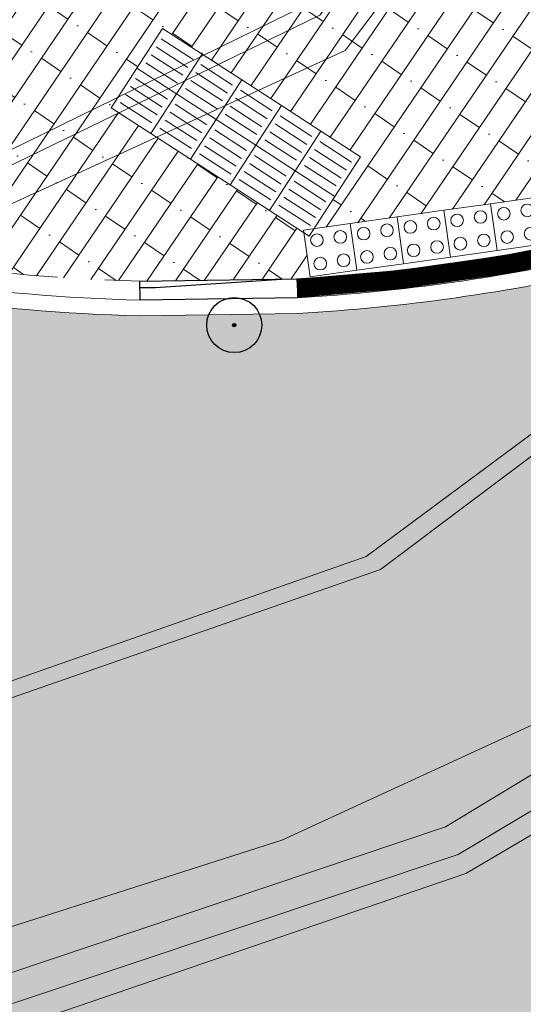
# Model space of a CAD drawing. Header units: metres. Extents: x 187916 to 189411, y 333285 to 334910.
# Tile 234 of 256: x 188799.83 to 188803.03, y 334164.68 to 334170.94. Entities that reach past the tile are written whole.
import ezdxf

# ---------------------------------------------------------------- set-up
doc = ezdxf.new("R2010")
doc.units = ezdxf.units.M
doc.linetypes.add('VH-RWSBAND-SO', pattern=[24, 10, -2, 2, -2, 2, -2, 2, -2])
doc.linetypes.add('VH-TROTTOIRBAND_180-200', pattern=[20, 10, -2, 2, -2, 2, -2])
for name, color, linetype, lineweight in [('B-ME-GR-BOOM-S', 253, 'Continuous', 25), ('B-ME-IE-TERREINAFSCHEIDING_KUNSTMATIG_HEKWERK_RASTER-G', 253, 'IE-TERREINAFSCHEIDING_KUNSTMATIG-SO', 18), ('B-ME-IE-TERREINAFSCHEIDING_KUNSTMATIG_RASTERHEKWERK-G', 253, 'IE-TERREINAFSCHEIDING-KUNSTMATIG-OPEN', 18), ('B-ME-VH-KANTOPSLUITING_ACHTERKANTBAND-G', 253, 'Continuous', 18), ('B-ME-VH-VERHARDING_ASFALT-G', 253, 'Continuous', 18), ('B-ME-VH-VERHARDING_BETONSTRAATSTEEN-G', 253, 'Continuous', 18), ('B-ME-VH-VERHARDING_TEGEL-G', 253, 'Continuous', 18), ('N-WE-VH-GOOT_TEGEL-G', 170, 'Continuous', 35), ('N-WE-VH-KANTOPSLUITING_ELEMENT_VERLOOPBAND-G', 42, 'Continuous', 25), ('N-WE-VH-KANTOPSLUITING_RIJWIELPADBAND_4-12 200-G', 94, 'VH-TROTTOIRBAND_180-200', 15), ('N-WE-VH-KANTOPSLUITING_TROTTOIRBAND_RWS_110 220-G', 251, 'VH-RWSBAND-SO', 25), ('N-WE-VH-KANTOPSLUITING_TROTTOIRBAND_RWS_110 220_ACHTERKANT-G', 7, 'VH-RWSBAND-SO', 25), ('N-WE-VH-KANTOPSLUITING_VERLOOPBAND-S', 251, 'Continuous', 25), ('N-WE-VH-KANTOPSLUITING_VERLOOPBAND_TBV TEKENING-G', 10, 'Continuous', 25), ('N-WE-VH-KANTOPSLUITING_VOORKANTBAND-G', 7, 'Continuous', 15), ('N-WE-VH-KANTVERHARDING_STREKLAAG_BSS-G', 60, 'Continuous', 18), ('N-WE-VH-VERHARDING_ASFALT_RIJWEG-A', 251, 'Continuous', 18), ('N-WE-VH-VERHARDING_BETONSTRAATSTEEN-ROOD-A', 11, 'Continuous', 18), ('N-WE-VH-VERHARDING_STRAATBAKSTEEN_WF_HALFSTEENS-A', 250, 'Continuous', 18), ('N-WE-VH-VERKEERSTEGEL-S', 7, 'Continuous', 0)]:
    doc.layers.add(name, color=color, linetype=linetype, lineweight=lineweight)
doc.layers.add('N-WE-VH-VERHARDING_PRINTBETON-A', color=251, linetype='Continuous')
doc.linetypes.add('IE-TERREINAFSCHEIDING-KUNSTMATIG-OPEN', pattern='A,7,-1.5,[67,NLCS.SHX,S=0.75,R=0,X=0,Y=0],-1.5', length=10)
doc.linetypes.add('IE-TERREINAFSCHEIDING_KUNSTMATIG-SO', pattern='A,4,[82,NLCS.SHX,S=0.75,R=90,X=0,Y=0],4,-2', length=10)

# ---------------------------------------------------------------- blocks, each defined once
blk = doc.blocks.new('SVH-VERKEERSTEGEL_300X300_NOPPENTEGEL')
blk.add_lwpolyline([(-0.15, 5.551115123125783e-17), (0.15, 5.551115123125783e-17), (0.15, -0.3), (-0.15, -0.3)], close=True)
at = {"lineweight": 0}
for centre in [(-0.07499999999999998, -0.07499999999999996), (0.07499999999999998, -0.07499999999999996), (-0.07499999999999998, -0.225), (0.07499999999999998, -0.225)]:
    blk.add_circle(centre, 0.04, dxfattribs=at)
blk = doc.blocks.new('SVH-VERKEERSTEGEL_300X300_GELEIDETEGEL')
blk.add_lwpolyline([(-0.15, 5.551115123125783e-17), (0.15, 5.551115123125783e-17), (0.15, -0.3), (-0.15, -0.3)], close=True)
at = {"lineweight": 0, "flags": 128}
for points in [[(0.12, -0.05999999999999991), (-0.1200000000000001, -0.05999999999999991)], [(0.12, -0.1199999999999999), (-0.1200000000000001, -0.1199999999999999)], [(0.12, -0.1799999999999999), (-0.1200000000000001, -0.1799999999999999)], [(0.12, -0.2399999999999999), (-0.12, -0.2399999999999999)]]:
    blk.add_lwpolyline(points, dxfattribs=at)
blk = doc.blocks.new('ontwerp Tempelplein')
at = {"layer": 'N-WE-VH-VERHARDING_STRAATBAKSTEEN_WF_HALFSTEENS-A', "transparency": 33554585}
h = blk.add_hatch(dxfattribs=at)
h.set_pattern_fill('AVH-SBS_WAALFORMAAT_HALFST-SO', color=256, scale=0.3, angle=55.81, pattern_type=2)
h.set_pattern_definition([(55.81, (188795.239331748, 334172.8149381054), (-0.1240767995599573, 0.08429085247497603), []), (145.81, (188795.5764951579, 334173.3112453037), (-0.3371634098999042, -0.4963071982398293), [0.1499999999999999, -0.1499999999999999]), (145.81, (188795.2838366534, 334173.147382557), (-0.3371634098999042, -0.4963071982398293), [0.1499999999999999, -0.1499999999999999]), (55.81, (188795.3458750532, 334173.1052371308), (-0.2481535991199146, 0.1685817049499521), [0, -0.6, 0, 0, 0]), (55.81, (188795.3903799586, 334173.4376815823), (-0.2481535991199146, 0.1685817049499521), [0, -0.6, 0, 0, 0])])
edge = h.paths.add_edge_path()
edge.add_arc((188800.2766393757, 334184.0939068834), 13.00000001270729, 279.7449093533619, 284.9525394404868, ccw=False)
edge.add_arc((188800.7844251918, 334181.1371935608), 9.999999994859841, 235.8122327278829, 279.74490935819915, ccw=False)
edge.add_line((188795.1653573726, 334172.865187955), (188794.3980121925, 334171.5740202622))
edge.add_line((188794.3980121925, 334171.5740202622), (188794.4419631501, 334171.5442223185))
edge.add_line((188794.4419631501, 334171.5442223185), (188794.2731098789, 334171.2954178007))
edge.add_line((188794.2731098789, 334171.2954178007), (188794.3535200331, 334171.241681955))
edge.add_line((188794.3535200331, 334171.241681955), (188795.210323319, 334170.7260481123))
edge.add_arc((188800.9041415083, 334181.1550880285), 11.8821058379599, 241.3673117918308, 268.4825744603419)
edge.add_line((188800.5894917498, 334169.2771490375), (188801.5893686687, 334169.292838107))
edge.add_line((188801.5893686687, 334169.292838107), (188801.6734433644, 334169.2981056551))
edge.add_line((188801.6734433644, 334169.2981056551), (188801.6326145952, 334169.586375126))
edge.add_line((188801.6326145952, 334169.586375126), (188800.4076173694, 334170.3800011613))
edge.add_line((188800.4076173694, 334170.3800011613), (188800.7338463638, 334170.8835631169))
edge.add_line((188800.7338463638, 334170.8835631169), (188801.992721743, 334170.0679893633))
edge.add_line((188801.992721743, 334170.0679893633), (188801.6957869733, 334169.6096455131))
edge.add_line((188801.6957869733, 334169.6096455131), (188803.4126201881, 334169.8543823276))
edge.add_line((188803.4126201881, 334169.8543823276), (188803.4556563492, 334169.5505276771))
edge.add_line((188803.4556563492, 334169.5505276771), (188803.5378734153, 334169.5688197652))
edge.add_line((188803.5378734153, 334169.5688197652), (188804.1171943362, 334169.7245075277))
edge.add_line((188804.1171943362, 334169.7245075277), (188803.6308842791, 334171.5340883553))
at = {"layer": 'N-WE-VH-VERKEERSTEGEL-S', "xscale": -1, "rotation": 147.0631057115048}
for p in [(188800.6966223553, 334170.5502248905), (188800.9483986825, 334170.387103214), (188800.5335078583, 334170.2984439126), (188801.2001796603, 334170.2239887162), (188800.7852841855, 334170.1353222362), (188801.45194043, 334170.0608873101), (188801.0370651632, 334169.9722077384), (188801.7037167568, 334169.8977656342), (188801.2888259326, 334169.8091063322), (188801.5406022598, 334169.6459846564)]:
    blk.add_blockref('SVH-VERKEERSTEGEL_300X300_GELEIDETEGEL', p, dxfattribs=at)
at = {"layer": 'N-WE-VH-VERKEERSTEGEL-S', "rotation": 188.0614134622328}
for p in [(188803.0091372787, 334169.4942413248), (188802.4150662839, 334169.4101006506), (188802.7121017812, 334169.4521709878), (188802.1180307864, 334169.3680303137), (188801.820995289, 334169.3259599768)]:
    blk.add_blockref('SVH-VERKEERSTEGEL_300X300_NOPPENTEGEL', p, dxfattribs=at)
blk = doc.blocks.new('SGR-BOOM_01')
at = {"ltscale": 0.1}
h = blk.add_hatch(color=256, dxfattribs=at)
edge = h.paths.add_edge_path()
edge.add_arc((7.366995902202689e-12, -5.115907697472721e-12), 0.15, 0, 360)
for centre, radius in [((0, 0), 2.5), ((7.366995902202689e-12, -5.115907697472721e-12), 0.04499999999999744)]:
    blk.add_circle(centre, radius)
blk.add_circle((7.366995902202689e-12, -5.115907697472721e-12), 0.15, dxfattribs=at)
blk = doc.blocks.new('DTM')
at = {"layer": 'B-ME-IE-TERREINAFSCHEIDING_KUNSTMATIG_HEKWERK_RASTER-G', "ltscale": 0.2, "flags": 128}
blk.add_lwpolyline([(188797.0105111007, 334166.6849527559), (188798.8629360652, 334165.4157338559), (188799.7170959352, 334165.1600891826), (188801.4925480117, 334165.7261516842), (188803.6433849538, 334166.7146987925)], dxfattribs=at)
at = {"layer": 'B-ME-IE-TERREINAFSCHEIDING_KUNSTMATIG_RASTERHEKWERK-G', "ltscale": 0.2, "flags": 128}
for points in [[(188801.8950000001, 334170.7440000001), (188814.5550000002, 334187.4950000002)], [(188798.1349999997, 334169.0180000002), (188801.895, 334170.7439999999)]]:
    blk.add_lwpolyline(points, dxfattribs=at)
at = {"layer": 'B-ME-VH-KANTOPSLUITING_ACHTERKANTBAND-G', "ltscale": 0.2, "flags": 128}
for points in [[(188819.7599999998, 334219.0759999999), (188824.656, 334215.4029999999), (188827.4399999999, 334213.2960000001), (188830.21, 334210.7710000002), (188830.4849999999, 334210.3390000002), (188831.4270000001, 334203.3909999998), (188828.392, 334199.0649999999), (188823.8879999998, 334192.6099999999), (188818.4879999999, 334185.1469999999), (188812.0720000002, 334177.8849999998), (188807.2250000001, 334172.4560000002), (188805.8190000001, 334173.6979999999), (188804.3289999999, 334171.977), (188805.7400000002, 334170.713), (188804.5729999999, 334169.4130000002), (188802.0279999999, 334167.5279999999), (188799.6120000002, 334166.682)], [(188799.7439999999, 334164.875), (188802.5329999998, 334165.8109999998), (188804.27, 334166.8620000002), (188803.9810000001, 334167.2110000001), (188805.139, 334168.1400000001), (188805.4010000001, 334167.8310000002), (188811.6549999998, 334174.7760000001), (188819.3879999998, 334183.514), (188825.3650000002, 334191.6859999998), (188831.8650000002, 334200.952), (188833.0350000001, 334203.4309999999), (188833.0649999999, 334206.6299999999), (188832.0129999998, 334209.5989999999), (188829.8900000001, 334212.1009999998), (188827.656, 334213.9679999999), (188827.469, 334213.736), (188824.4900000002, 334216.031), (188824.659, 334216.2629999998)], [(188774.9550000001, 334186.554), (188783.3169999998, 334180.2990000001), (188791.4109999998, 334174.2740000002), (188798.1899999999, 334169.2459999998), (188801.733, 334170.9670000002), (188807.1179999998, 334178.0920000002), (188814.2489999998, 334187.4440000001)]]:
    blk.add_lwpolyline(points, dxfattribs=at)
at = {"layer": 'B-ME-VH-VERHARDING_ASFALT-G', "ltscale": 0.2, "flags": 128}
blk.add_lwpolyline([(188799.801, 334164.537), (188802.662, 334165.5150000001), (188804.48, 334166.585), (188805.6329999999, 334167.5320000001), (188811.9240000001, 334174.5580000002), (188819.6239999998, 334183.2370000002), (188825.6899999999, 334191.548), (188832.111, 334200.693), (188833.3930000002, 334203.3930000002), (188833.4509999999, 334206.6430000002), (188832.3500000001, 334209.7540000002), (188830.1099999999, 334212.398), (188827.8500000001, 334214.2560000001), (188824.8879999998, 334216.5490000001), (188816.4079999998, 334223.0720000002)], dxfattribs=at)
at = {"layer": 'B-ME-VH-VERHARDING_BETONSTRAATSTEEN-G', "ltscale": 0.2, "flags": 128}
for points in [[(188799.781, 334164.6890000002), (188802.6129999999, 334165.6349999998), (188804.3659999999, 334166.682), (188805.5499999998, 334167.6439999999), (188811.787, 334174.6200000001), (188819.5249999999, 334183.3420000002), (188825.5580000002, 334191.6039999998), (188831.9939999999, 334200.787), (188833.2439999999, 334203.3840000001), (188833.2919999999, 334206.6370000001), (188832.21, 334209.6850000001), (188830.003, 334212.284), (188827.7719999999, 334214.1340000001), (188824.7919999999, 334216.4330000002), (188820.287, 334219.8429999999)], [(188775.0920000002, 334186.5529999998), (188783.3679999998, 334180.3820000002), (188791.5010000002, 334174.3399999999), (188798.2039999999, 334169.3459999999), (188801.6499999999, 334171.034), (188807.0189999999, 334178.1310000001), (188814.1260000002, 334187.4180000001)]]:
    blk.add_lwpolyline(points, dxfattribs=at)
at = {"layer": 'B-ME-VH-VERHARDING_TEGEL-G', "ltscale": 0.2, "flags": 128}
blk.add_lwpolyline([(188819.8119999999, 334219.1779999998), (188824.693, 334215.463), (188827.4879999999, 334213.327), (188830.2549999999, 334210.872), (188830.5950000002, 334210.4010000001), (188831.5529999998, 334203.3810000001), (188828.4419999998, 334199.0129999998), (188823.9369999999, 334192.5600000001), (188818.588, 334185.0669999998), (188812.1430000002, 334177.8199999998), (188807.2889999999, 334172.3620000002), (188805.8050000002, 334170.6770000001), (188804.645, 334169.341), (188802.12, 334167.447), (188799.571, 334166.5619999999)], dxfattribs=at)
at = {"layer": 'B-ME-GR-BOOM-S', "xscale": 0.07, "yscale": 0.07, "zscale": 0.07}
blk.add_blockref('SGR-BOOM_01', (188801.19, 334168.999), dxfattribs=at)
blk = doc.blocks.new('SVH-RIJWIELPAD EINDVERLOOPBAND_40 120X250_MAAIVELD_RECHTS_L1000_HD-MM')
blk.add_line((0, 40), (100, 40))
blk.add_lwpolyline([(0, 0), (1000, 0), (1000, 120), (0, 120)], close=True)
at = {"flags": 128}
blk.add_lwpolyline([(100, 40), (900, 0)], dxfattribs=at)
blk = doc.blocks.new('ontwerp Wilhelmina- & Engelenkampstraat')
at = {"layer": 'N-WE-VH-VERHARDING_ASFALT_RIJWEG-A', "transparency": 33554610}
h = blk.add_hatch(color=256, dxfattribs=at)
h.dxf.hatch_style = 1
edge = h.paths.add_edge_path(flags=16)
edge.add_arc((188843.2202829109, 334124.6265817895), 0.5000000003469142, 68.86366228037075, 236.5502401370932)
edge.add_line((188842.9446801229, 334124.2093970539), (188847.2596446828, 334121.3588223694))
edge.add_arc((188764.52368857, 333996.1199642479), 150.1000000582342, 53.138037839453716, 56.550240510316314, ccw=False)
edge.add_arc((188854.8670012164, 334116.6124780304), 0.5000000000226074, 233.1380378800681, 405.2541734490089)
edge.add_line((188855.2189827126, 334116.9675963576), (188849.6333451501, 334122.5038948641))
edge.add_arc((188848.2254191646, 334121.0834215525), 2.000000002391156, 45.25417348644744, 68.86366190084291)
edge.add_line((188848.9465960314, 334122.9488716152), (188843.4005771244, 334125.0929443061))
edge = h.paths.add_edge_path()
edge.add_line((188813.0185392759, 334140.2053137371), (188813.0105729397, 334140.209319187))
edge.add_line((188813.0105729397, 334140.209319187), (188850.7365500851, 334115.2865848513))
edge.add_arc((188823.0935907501, 334073.442955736), 50.14999998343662, 53.70449889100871, 56.55024050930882, ccw=False)
edge.add_arc((188844.432152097, 334101.8879698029), 14.59712508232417, 51.12888847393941, 55.118945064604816, ccw=False)
edge.add_line((188853.5928784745, 334113.2527026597), (188950.9588811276, 334038.6637910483))
edge.add_arc((188941.7456837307, 334026.6371749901), 15.15000000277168, 40.65152212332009, 52.54545483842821, ccw=False)
edge.add_line((188953.2397736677, 334036.5067442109), (188961.6247993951, 334026.741552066))
edge.add_arc((188972.8912835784, 334036.415684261), 14.84999998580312, 220.6515221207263, 230.026866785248)
edge.add_arc((188742.2273900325, 333761.2592333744), 344.2000024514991, 49.060789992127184, 50.026866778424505, ccw=False)
edge.add_line((188967.767169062, 334021.2697134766), (188981.7537264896, 334009.2102175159))
edge.add_line((188981.7537264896, 334009.2102175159), (188990.3623937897, 334001.7876695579))
edge.add_arc((188830.8334411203, 333816.7660723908), 244.2999757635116, 45.63147792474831, 49.231496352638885, ccw=False)
edge.add_line((189001.6652582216, 333991.4056109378), (189005.3166251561, 333987.8338559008))
edge.add_line((189005.3166251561, 333987.8338559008), (189009.3616308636, 333991.9690219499))
edge.add_arc((189010.0094888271, 333991.9162956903), 0.6499999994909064, 135.63089128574, 175.3472076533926, ccw=False)
edge.add_line((189009.5448364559, 333992.3708264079), (189010.1315084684, 333992.9705626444))
edge.add_arc((189010.5961608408, 333992.5160319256), 0.6500000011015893, 110.0016349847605, 135.6308912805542, ccw=False)
edge.add_line((189010.3738303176, 333993.126825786), (189012.7423269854, 333996.2283355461))
edge.add_line((189012.7423269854, 333996.2283355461), (189006.7711925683, 334000.7882476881))
edge.add_line((189006.7711925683, 334000.7882476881), (189004.0161101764, 334002.9017076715))
edge.add_line((189004.0161101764, 334002.9017076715), (188999.2558699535, 334006.5545254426))
edge.add_line((188999.2558699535, 334006.5545254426), (188998.8588697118, 334006.8610537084))
edge.add_line((188998.8588697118, 334006.8610537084), (188991.767266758, 334012.3365586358))
edge.add_arc((189144.6444510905, 334210.3355206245), 250.1499998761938, 228.1364962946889, 232.3278733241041, ccw=False)
edge.add_arc((188742.2273912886, 333761.2592353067), 352.8500001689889, 48.13649629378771, 52.54545484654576)
edge.add_line((188956.8067115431, 334041.3642833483), (188954.6511510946, 334043.0155877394))
edge.add_line((188954.6511510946, 334043.0155877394), (188891.8217000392, 334091.1471762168))
edge.add_line((188891.8217000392, 334091.1471762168), (188891.5662846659, 334090.8137650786))
edge.add_line((188891.5662846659, 334090.8137650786), (188875.9674064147, 334102.7635557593))
edge.add_line((188875.9674064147, 334102.7635557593), (188876.222821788, 334103.0969668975))
edge.add_line((188876.222821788, 334103.0969668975), (188867.5141152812, 334109.7684222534))
edge.add_arc((188884.8033035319, 334132.3371809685), 28.4300000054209, 226.5407898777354, 232.5454548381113, ccw=False)
edge.add_line((188865.2480693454, 334111.7008606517), (188851.7136843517, 334124.5262124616))
edge.add_arc((188838.0601001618, 334110.1178073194), 19.84999999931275, 46.54078987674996, 56.5502405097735)
edge.add_line((188849.0015307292, 334126.680041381), (188818.5871468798, 334146.772552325))
edge.add_arc((188824.1818834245, 334155.2414024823), 10.14999999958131, 230.746516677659, 236.55024045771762, ccw=False)
edge.add_line((188817.7594464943, 334147.3817075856), (188813.0185392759, 334140.2053137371))
edge = h.paths.add_edge_path()
edge.add_arc((188804.4060072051, 334144.8922067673), 15.00000001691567, 49.44930201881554, 57.10513435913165)
edge.add_line((188812.5524953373, 334157.4872348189), (188809.1197533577, 334159.7075388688))
edge.add_line((188809.1197533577, 334159.7075388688), (188808.8358097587, 334159.2796429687))
edge.add_arc((188807.8775894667, 334159.9154997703), 1.150000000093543, 146.4325029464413, 326.4325029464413, ccw=False)
edge.add_line((188806.9193691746, 334160.5513565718), (188807.1883826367, 334160.9567531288))
edge.add_line((188807.1883826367, 334160.9567531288), (188802.8966842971, 334163.732631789))
edge.add_arc((188799.7691371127, 334173.3887670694), 10.14999999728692, 238.0087583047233, 287.9467359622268, ccw=False)
edge.add_line((188794.391772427, 334164.7802568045), (188787.6683002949, 334154.8824230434))
edge.add_arc((188776.9360168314, 334149.1867587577), 12.14999999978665, 6.552444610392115, 27.95506492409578, ccw=False)
edge.add_arc((188778.9149951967, 334149.4490587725), 10.1540764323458, -2.101472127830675, 6.356304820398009, ccw=False)
edge.add_line((188789.0622425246, 334149.0767150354), (188793.7916961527, 334146.0152720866))
edge.add_line((188793.7916961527, 334146.0152720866), (188794.0757942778, 334146.443065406))
edge.add_arc((188795.0337848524, 334145.8068625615), 1.15000000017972, -33.58819080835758, 146.4118091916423, ccw=False)
edge.add_line((188795.991775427, 334145.170659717), (188795.7226155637, 334144.7653603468))
edge.add_line((188795.7226155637, 334144.7653603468), (188801.9201273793, 334140.7536223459))
edge.add_arc((188806.91186024, 334129.6763888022), 12.14999999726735, 71.61773031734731, 114.25775215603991, ccw=False)
edge.add_line((188810.743428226, 334141.2064185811), (188816.0248838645, 334149.2010499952))
edge.add_arc((188824.1818834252, 334155.2414024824), 10.15000000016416, 183.1724790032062, 216.5203757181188, ccw=False)
edge.add_arc((188822.7365122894, 334155.1739654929), 8.703121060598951, 180.8378362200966, 183.2557978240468, ccw=False)
edge.add_arc((188833.7517650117, 334153.715293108), 19.7623436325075, 172.5149848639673, 176.1369932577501, ccw=False)
edge = h.paths.add_edge_path()
edge.add_line((188786.2209732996, 334157.0233449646), (188792.4021116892, 334166.1227922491))
edge.add_line((188792.4021116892, 334166.1227922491), (188791.5485077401, 334166.7026345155))
edge.add_line((188791.5485077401, 334166.7026345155), (188788.5394280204, 334169.4236699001))
edge.add_line((188788.5394280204, 334169.4236699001), (188787.1852216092, 334167.4301002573))
edge.add_line((188787.1852216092, 334167.4301002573), (188780.1013007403, 334172.2421172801))
edge.add_arc((188618.4537611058, 333934.267257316), 287.6837865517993, 55.81317921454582, 60.58230996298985)
edge.add_arc((188735.7243300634, 334140.9898543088), 50.01920379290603, 61.28503171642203, 77.31862338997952)
edge.add_arc((188760.1973562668, 334256.6585423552), 68.2172590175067, 252.5019390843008, 258.5925344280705, ccw=False)
edge.add_arc((188746.5917393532, 334218.9896416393), 28.24878716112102, 246.6552150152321, 255.85047768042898, ccw=False)
edge.add_arc((188739.6991429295, 334207.5799419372), 15.14999999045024, 247.5582666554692, 253.5058051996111, ccw=False)
edge.add_line((188733.9157258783, 334193.5772783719), (188632.7612944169, 334235.3563367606))
edge.add_arc((188642.362146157, 334258.6016835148), 25.14999999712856, 236.2483398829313, 247.5582723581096, ccw=False)
edge.add_line((188628.3889489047, 334237.6906276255), (188623.9088227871, 334240.6843399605))
edge.add_arc((188610.1023038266, 334220.0227201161), 24.85000000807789, 56.24833988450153, 66.54108532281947)
edge.add_line((188619.9948742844, 334242.8187625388), (188616.8650908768, 334235.2408720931))
edge.add_arc((188612.7752758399, 334225.9513130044), 10.14999975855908, 36.3971108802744, 66.23805833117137, ccw=False)
edge.add_line((188620.9452513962, 334231.9741025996), (188631.6761182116, 334226.2780943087))
edge.add_arc((188635.7212357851, 334214.8212394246), 12.15000000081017, 67.55827235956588, 109.4468017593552, ccw=False)
edge.add_line((188640.3594206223, 334226.051098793), (188725.7324548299, 334190.7901128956))
edge.add_line((188725.7324548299, 334190.7901128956), (188736.3228047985, 334186.3562589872))
edge.add_arc((188702.9288175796, 334091.9793464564), 100.1107386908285, 61.585566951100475, 70.51436696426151, ccw=False)
edge.add_line((188750.5660902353, 334180.0296176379), (188754.2367218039, 334177.9780331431))
edge.add_arc((188618.5090913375, 333934.3570586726), 278.8784123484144, 55.81223272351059, 60.876674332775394, ccw=False)
edge.add_line((188775.2127626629, 334165.0454378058), (188783.7631842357, 334159.2372455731))
edge.add_arc((188776.9360168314, 334149.1867587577), 12.14999999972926, 40.16466472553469, 55.81223272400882, ccw=False)
at = {"layer": 'N-WE-VH-VERHARDING_BETONSTRAATSTEEN-ROOD-A', "transparency": 33554610}
h = blk.add_hatch(color=11, dxfattribs=at)
h.dxf.hatch_style = 1
edge = h.paths.add_edge_path()
edge.add_line((188756.5036382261, 334194.5693748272), (188755.6499456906, 334195.0202722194))
edge.add_arc((188761.5861097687, 334194.1473712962), 5.999999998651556, 171.6347221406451, 192.7096299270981)
edge.add_arc((188761.5861091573, 334194.147371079), 5.999999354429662, 192.7096291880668, 206.3648182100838)
edge.add_arc((188756.6850738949, 334191.7182258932), 0.5299999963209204, 61.76763232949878, 206.3648175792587, ccw=False)
edge.add_arc((188624.9661737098, 333945.0164660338), 280.1934158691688, 55.67969548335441, 61.90111546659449, ccw=False)
edge.add_line((188782.944479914, 334176.4277990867), (188794.1644727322, 334168.806201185))
edge.add_line((188794.1644727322, 334168.806201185), (188792.4450379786, 334166.2749674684))
edge.add_line((188792.4450379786, 334166.2749674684), (188794.1500692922, 334165.1167614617))
edge.add_arc((188799.7691371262, 334173.3887670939), 10.00000002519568, 235.8122327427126, 241.4834778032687)
edge.add_arc((188795.2480439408, 334165.0676724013), 0.5300000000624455, 64.21478795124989, 241.4834776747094, ccw=False)
edge.add_line((188795.4785932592, 334165.5449008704), (188795.9530662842, 334165.3015689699))
edge.add_arc((188799.6037467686, 334172.4200331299), 7.99999999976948, 242.8491326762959, 278.388166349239)
edge.add_line((188800.770776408, 334164.5056132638), (188801.4274030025, 334164.6024368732))
edge.add_arc((188801.4858565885, 334164.0756701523), 0.5299999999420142, -79.55568804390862, 96.33202067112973, ccw=False)
edge.add_arc((188799.7691371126, 334173.3887670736), 10.00000000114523, 280.4443119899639, 302.9222902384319)
edge.add_arc((188804.9160920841, 334165.4395687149), 0.5299999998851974, 237.105134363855, 302.9222902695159, ccw=False)
edge.add_line((188804.6282495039, 334164.994544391), (188803.3989314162, 334165.7896696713))
edge.add_arc((188803.6867739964, 334166.2346939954), 0.5299999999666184, 116.48325430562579, 237.1051343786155, ccw=False)
edge.add_line((188803.4504277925, 334166.7090783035), (188807.7011162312, 334168.8268424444))
edge.add_arc((188807.9374624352, 334168.3524581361), 0.530000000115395, 32.16403167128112, 116.48325430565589, ccw=False)
edge.add_line((188808.3861220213, 334168.634600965), (188807.2929850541, 334170.6395236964))
edge.add_arc((188800.6541016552, 334184.2017959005), 15.1000000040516, 285.30733954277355, 296.0822633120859, ccw=False)
edge.add_line((188804.6404504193, 334169.6374894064), (188804.5611828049, 334169.6157933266))
edge.add_line((188804.5611828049, 334169.6157933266), (188803.5932856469, 334169.3559057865))
edge.add_arc((188800.9033521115, 334181.1531197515), 12.09999999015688, 273.27639164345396, 282.84466192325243, ccw=False)
edge.add_line((188801.5948993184, 334169.0728978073), (188800.5911535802, 334169.057148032))
edge.add_arc((188800.9033521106, 334181.1531197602), 12.09999999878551, 241.3307163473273, 268.52151707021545, ccw=False)
edge.add_line((188795.0983385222, 334170.536537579), (188794.2377757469, 334171.0545714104))
edge.add_arc((189334.2132006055, 334968.643752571), 963.183243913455, 235.7824886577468, 235.9016278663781, ccw=False)
edge.add_line((188792.5804601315, 334172.1791043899), (188784.012074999, 334177.9994990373))
edge.add_arc((188618.4537611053, 333934.2672573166), 294.643786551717, 55.81317964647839, 58.99815049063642)
edge.add_line((188770.2146822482, 334186.8213777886), (188769.3568552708, 334187.3348710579))
edge.add_arc((188618.4537617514, 333934.2672584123), 294.6437852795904, 59.19256388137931, 59.58131610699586)
edge.add_line((188767.6363295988, 334188.3529165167), (188766.7733389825, 334188.8576416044))
edge.add_arc((188618.4537610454, 333934.2672572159), 294.64378666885, 59.77572539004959, 62.06098881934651)
h = blk.add_hatch(color=11, dxfattribs=at)
h.dxf.hatch_style = 1
h.paths.add_polyline_path([(188804.9107424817, 334164.8118273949, -0.05984033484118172), (188802.7334362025, 334163.8382209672), (188807.314341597, 334160.875282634), (188808.3739890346, 334162.5717929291)])
at = {"layer": 'N-WE-VH-VERHARDING_PRINTBETON-A', "transparency": 33554610}
h = blk.add_hatch(dxfattribs=at)
h.set_pattern_fill('HEX', color=256, scale=0.05)
h.set_pattern_definition([(0, (0, 0), (0, 0.27496306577), [0.15875, -0.3175]), (120, (0, 0), (-0.2381250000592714, -0.1374815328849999), [0.15875, -0.3174999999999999]), (59.99999999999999, (0.15875, 0), (-0.2381250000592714, 0.137481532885), [0.15875, -0.3175])])
edge = h.paths.add_edge_path()
edge.add_arc((188795.2480439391, 334165.0676724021), 0.3099999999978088, 64.63481991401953, 241.4834779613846)
edge.add_arc((188799.7691371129, 334173.3887670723), 9.779999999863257, 241.4834778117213, 280.4443119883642)
edge.add_arc((188801.4858565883, 334164.0756701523), 0.3099999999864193, 280.4443119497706, 455.6995581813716)
edge.add_line((188801.4550698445, 334164.3841376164), (188800.8028697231, 334164.2879667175))
edge.add_arc((188799.6037467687, 334172.4200331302), 8.220000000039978, 242.8491326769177, 278.3881663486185, ccw=False)
edge.add_line((188795.8526725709, 334165.1058112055), (188795.380843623, 334165.3477870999))
at = {"layer": 'N-WE-VH-GOOT_TEGEL-G'}
blk.add_lwpolyline([(188785.6578964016, 334171.9129482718), (188786.1676241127, 334171.5684327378), (188791.5485077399, 334166.7026345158), (188794.0657832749, 334164.9926813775, 0.2318256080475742), (188802.8998935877, 334163.7305560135, 0.2318256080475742)], format="xyb", dxfattribs=at)
at = {"layer": 'N-WE-VH-KANTOPSLUITING_ELEMENT_VERLOOPBAND-G', "const_width": 0.12, "flags": 128}
blk.add_lwpolyline([(188801.5878118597, 334169.2327542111, 0.04169079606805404), (188803.5558700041, 334169.5114811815, 0.04169079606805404)], format="xyb", dxfattribs=at)
at = {"layer": 'N-WE-VH-KANTOPSLUITING_RIJWIELPADBAND_4-12 200-G', "ltscale": 0.15, "flags": 128}
for points in [[(188795.210323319, 334170.7260481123, 0.1189484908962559), (188800.5922873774, 334169.2771929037)], [(188801.5868623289, 334169.29279878, 0.0415898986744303), (188803.5403057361, 334169.5694728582, 0.0415898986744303)]]:
    blk.add_lwpolyline(points, format="xyb", dxfattribs=at)
at = {"layer": 'N-WE-VH-KANTOPSLUITING_TROTTOIRBAND_RWS_110 220-G', "ltscale": 0.15, "const_width": 0.22, "flags": 128}
blk.add_lwpolyline([(188795.4296307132, 334165.4463889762, 0.9750096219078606), (188795.0475308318, 334164.6986270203, 0.1716554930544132), (188801.5619940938, 334163.662628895, 0.9626077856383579), (188801.441383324, 334164.4933089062), (188800.7868230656, 334164.3967899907, -0.1563232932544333), (188795.9028694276, 334165.2036900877)], format="xyb", close=True, dxfattribs=at)
at = {"layer": 'N-WE-VH-KANTOPSLUITING_TROTTOIRBAND_RWS_110 220_ACHTERKANT-G', "linetype": 'Continuous', "ltscale": 0.2, "flags": 128}
blk.add_lwpolyline([(188795.380843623, 334165.3477870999, 0.972870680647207), (188795.1000461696, 334164.7952817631, 0.1716554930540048), (188801.5420533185, 334163.7708063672, 0.9594283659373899), (188801.4550698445, 334164.3841376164), (188800.8028697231, 334164.2879667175, -0.1563232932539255), (188795.8526725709, 334165.1058112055)], format="xyb", close=True, dxfattribs=at)
at = {"layer": 'N-WE-VH-KANTOPSLUITING_VERLOOPBAND_TBV TEKENING-G', "flags": 128}
blk.add_lwpolyline([(188800.5894917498, 334169.2771490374), (188801.5893686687, 334169.292838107), (188801.5912513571, 334169.1728528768), (188800.5913744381, 334169.1571638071)], close=True, dxfattribs=at)
at = {"layer": 'N-WE-VH-KANTOPSLUITING_VOORKANTBAND-G', "flags": 128}
for points in [[(188795.1483844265, 334170.623146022, 0.1191084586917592), (188800.5916637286, 334169.1571683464)], [(188801.5912513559, 334169.1728528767, 0.04169079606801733), (188803.5691992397, 334169.4529804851, 0.04169079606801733)]]:
    blk.add_lwpolyline(points, format="xyb", dxfattribs=at)
at = {"layer": 'N-WE-VH-KANTOPSLUITING_VOORKANTBAND-G', "ltscale": 0.2, "flags": 128}
blk.add_lwpolyline([(188795.4785932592, 334165.5449008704, 0.9764444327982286), (188794.9950154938, 334164.6019722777, 0.1716554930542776), (188801.5819348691, 334163.5544514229, 0.9647423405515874), (188801.4274030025, 334164.6024368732), (188800.770776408, 334164.5056132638, -0.1563232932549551), (188795.9530662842, 334165.3015689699)], format="xyb", close=True, dxfattribs=at)
at = {"layer": 'N-WE-VH-KANTVERHARDING_STREKLAAG_BSS-G', "flags": 128}
blk.add_lwpolyline([(188755.3840899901, 334195.1606900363), (188756.5036382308, 334194.5693748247, -0.009971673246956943), (188766.7733389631, 334188.8576416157), (188767.636329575, 334188.3529165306, -0.001696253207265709), (188769.3568552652, 334187.3348710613), (188770.2146822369, 334186.8213777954, -0.01389795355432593), (188784.0120768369, 334177.9994977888), (188791.7532595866, 334172.741011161), (188792.5804601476, 334172.1791043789, 0.0005198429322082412), (188794.237775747, 334171.0545714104), (188795.098338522, 334170.5365375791, 0.1192020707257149), (188800.5911535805, 334169.057148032), (188801.5948993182, 334169.0728978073, 0.04177372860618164), (188803.5932856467, 334169.3559057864), (188804.5611828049, 334169.6157933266), (188804.6404504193, 334169.6374894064, 0.04688623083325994), (188807.2841651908, 334170.635209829)], format="xyb", dxfattribs=at)
at = {"layer": 'N-WE-VH-KANTOPSLUITING_VERLOOPBAND-S', "xscale": -0.0009999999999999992, "yscale": 0.0009999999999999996, "zscale": 0.001, "rotation": 180.8989543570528}
blk.add_blockref('SVH-RIJWIELPAD EINDVERLOOPBAND_40 120X250_MAAIVELD_RECHTS_L1000_HD-MM', (188800.5894917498, 334169.2771490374), dxfattribs=at)

msp = doc.modelspace()

# ---------------------------------------------------------------- block references
msp.add_blockref('DTM', (0, 0))

# ---------------------------------------------------------------- next in the draw order: block references
msp.add_blockref('ontwerp Tempelplein', (0, 0))

# ---------------------------------------------------------------- next in the draw order: block references
msp.add_blockref('ontwerp Wilhelmina- & Engelenkampstraat', (0, 0))

doc.saveas('drawing.dxf')
